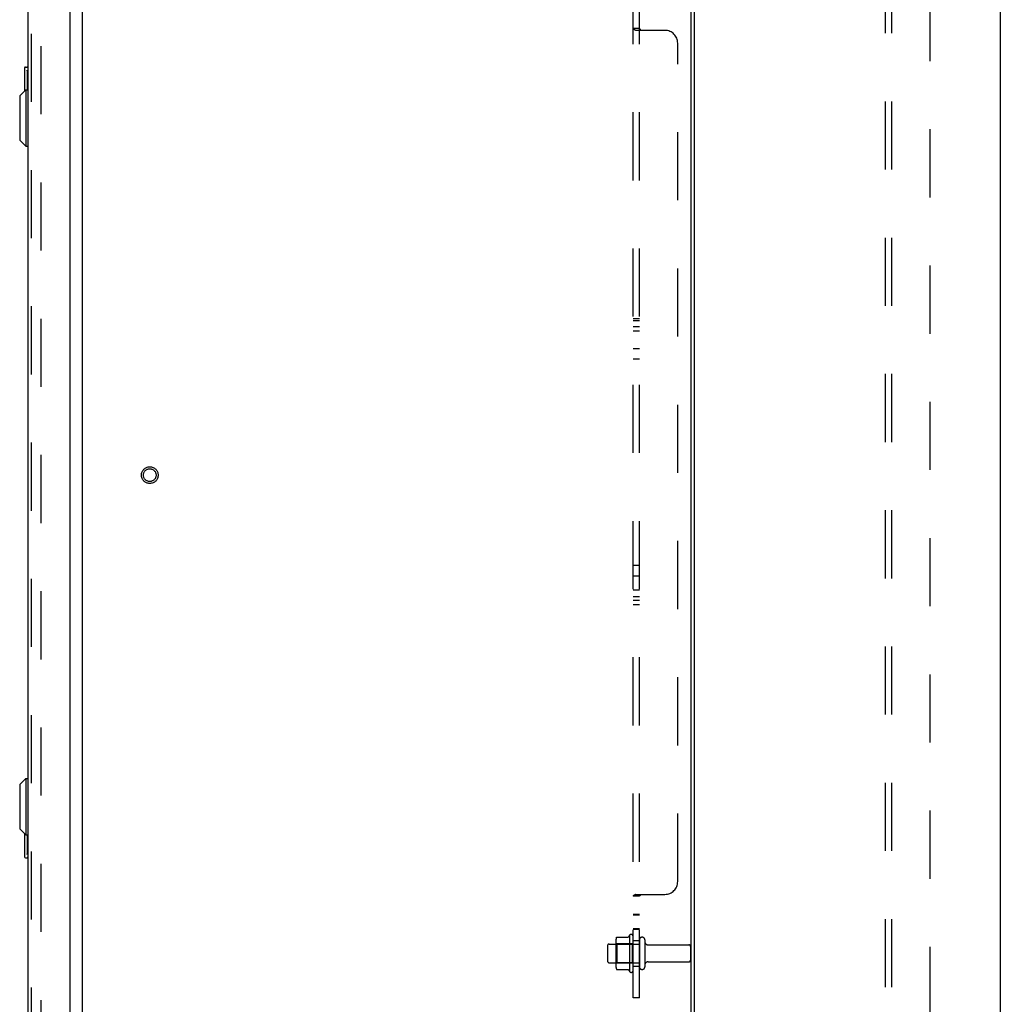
# Model space of a CAD drawing. Header units: inches. Extents: x 0 to 243, y 0 to 157.
# Tile 66 of 69: x 205 to 224, y 67 to 87. Entities that reach past the tile are written whole.
import ezdxf

# ---------------------------------------------------------------- set-up
doc = ezdxf.new("R2010")
doc.units = ezdxf.units.IN
doc.header["$LTSCALE"] = 13.357143
doc.header["$MEASUREMENT"] = 0
doc.linetypes.add('HIDDEN', pattern=[0.2, 0.1, -0.1])
doc.layers.get('0').update_dxf_attribs({"linetype": 'CONTINUOUS'})
for name, color, linetype in [('DEFAULT_2', 8, 'HIDDEN'), ('EXR_DOOR_ASSEMBLY', 7, 'CONTINUOUS'), ('SUBPANELS', 7, 'CONTINUOUS')]:
    doc.layers.add(name, color=color, linetype=linetype)

msp = doc.modelspace()

# ---------------------------------------------------------------- linework, layer by layer
at = {"color": 7, "linetype": 'Continuous'}
msp.add_line((224.2344, 95.2829), (224.2344, 11.5329), dxfattribs=at)
at = {"color": 3, "linetype": 'Continuous'}
for p, q in [((206.2344, 89.8749), (206.2344, 66.0009)), ((218.1714, 66.0809), (218.1714, 89.7949)), ((218.2344, 89.8019), (218.2344, 66.0739))]:
    msp.add_line(p, q, dxfattribs=at)
at = {"layer": 'DEFAULT_2', "color": 8, "linetype": 'HIDDEN'}
for p, q in [((205.4217, 88.7696), (205.4217, 67.1061)), ((216.6984, 68.5685), (216.6984, 68.0572)), ((216.7197, 68.6317), (216.9378, 68.6317)), ((216.9644, 68.6687), (216.9644, 67.957)), ((217.0344, 67.9787), (217.0344, 68.647)), ((217.1594, 68.5774), (217.1594, 68.0484)), ((217.2654, 68.5774), (217.2654, 68.0484)), ((216.5344, 68.4659), (216.5344, 68.1599)), ((216.5644, 68.4959), (217.1594, 68.4959)), ((216.7184, 68.4964), (216.6984, 68.5164)), ((216.7184, 68.4964), (216.7184, 68.1294)), ((217.0144, 68.4964), (216.7184, 68.4964)), ((217.0144, 68.4964), (217.0344, 68.5164)), ((217.0144, 68.4964), (217.0144, 68.1294)), ((217.3279, 68.4789), (218.1294, 68.4789)), ((218.1594, 68.4489), (218.1594, 68.1769)), ((217.3279, 68.1469), (218.1294, 68.1469)), ((216.5644, 68.1299), (217.1594, 68.1299)), ((216.7184, 68.1294), (216.6984, 68.1094)), ((217.0144, 68.1294), (216.7184, 68.1294)), ((216.7197, 67.994), (216.9378, 67.994)), ((217.0144, 68.1294), (217.0344, 68.1094))]:
    msp.add_line(p, q, dxfattribs=at)
for points in [[(216.7105, 68.6258), (216.7113, 68.6272), (216.7123, 68.6286), (216.7136, 68.6297), (216.715, 68.6306), (216.7166, 68.6313), (216.7183, 68.6316), (216.7197, 68.6317)], [(216.9467, 68.637), (216.9465, 68.6368), (216.9464, 68.6365), (216.9462, 68.6362), (216.946, 68.636), (216.9458, 68.6357), (216.9456, 68.6354), (216.9453, 68.6351), (216.945, 68.6347), (216.9447, 68.6344), (216.9443, 68.6341), (216.9439, 68.6337), (216.9434, 68.6334), (216.9428, 68.633), (216.9421, 68.6327), (216.9413, 68.6323), (216.9403, 68.632), (216.9391, 68.6318), (216.9379, 68.6317)], [(216.7105, 67.9999), (216.7113, 67.9985), (216.7123, 67.9971), (216.7136, 67.996), (216.715, 67.9951), (216.7166, 67.9944), (216.7183, 67.9941), (216.7197, 67.994)], [(216.9379, 67.994), (216.9391, 67.9939), (216.9403, 67.9937), (216.9413, 67.9934), (216.9421, 67.993), (216.9428, 67.9927), (216.9434, 67.9923), (216.9439, 67.992), (216.9443, 67.9916), (216.9447, 67.9913), (216.945, 67.991), (216.9453, 67.9906), (216.9456, 67.9903), (216.9458, 67.99), (216.946, 67.9897), (216.9462, 67.9895), (216.9464, 67.9892), (216.9465, 67.9889), (216.9467, 67.9887)]]:
    msp.add_lwpolyline(points, dxfattribs=at)
for radius in [0.1635, 0.124]:
    msp.add_circle((207.5594, 77.6879), radius, dxfattribs=at)
for centre, radius, start, end in [((216.8396, 68.5685), 0.1412, 156.05, 180), ((217.5645, 68.3129), 0.6977, 149.33687, 152.3186), ((216.996, 68.647), 0.0384, 0, 145.55034), ((217.2124, 68.5774), 0.053, 0, 180), ((217.3279, 68.5414), 0.0625, 180, 270), ((216.5644, 68.4659), 0.03, 90, 180), ((218.1294, 68.4489), 0.03, 0, 90), ((216.5644, 68.1599), 0.03, 180, 270), ((217.3279, 68.0844), 0.0625, 90, 180), ((218.1294, 68.1769), 0.03, 270, 360), ((216.8396, 68.0572), 0.1412, 180, 203.95), ((217.5645, 68.3129), 0.6977, 207.6814, 210.66313), ((216.996, 67.9787), 0.0384, 214.44966, 360), ((217.2124, 68.0484), 0.053, 180, 360)]:
    msp.add_arc(centre, radius, start, end, dxfattribs=at)
at = {"layer": 'EXR_DOOR_ASSEMBLY', "color": 3, "linetype": 'Continuous'}
for p, q in [((205.1664, 89.5709), (205.1664, 66.3049)), ((205.9914, 89.5979), (205.9914, 66.2779))]:
    msp.add_line(p, q, dxfattribs=at)
at = {"layer": 'EXR_DOOR_ASSEMBLY', "color": 8, "linetype": 'HIDDEN'}
msp.add_line((205.2414, 66.3049), (205.2414, 89.5709), dxfattribs=at)
at = {"layer": 'EXR_DOOR_ASSEMBLY', "color": 7, "linetype": 'Continuous'}
for p, q in [((205.1064, 85.6729), (205.1064, 85.2184)), ((205.1214, 85.6879), (205.1664, 85.6879)), ((205.153, 85.5879), (205.153, 85.239)), ((205.0089, 85.1209), (205.127, 85.239)), ((205.127, 85.239), (205.127, 84.1367)), ((205.127, 85.239), (205.1664, 85.239)), ((205.0089, 85.1209), (205.0089, 84.2548)), ((205.0089, 84.2548), (205.127, 84.1367)), ((205.127, 84.1367), (205.1664, 84.1367)), ((205.0089, 71.6209), (205.127, 71.739)), ((205.0089, 71.6209), (205.0089, 70.7548)), ((205.127, 71.739), (205.127, 70.6367)), ((205.127, 71.739), (205.1664, 71.739)), ((205.0089, 70.7548), (205.127, 70.6367)), ((205.1064, 70.6573), (205.1064, 70.2029)), ((205.127, 70.6367), (205.1664, 70.6367)), ((205.153, 70.6367), (205.153, 70.2879)), ((205.1214, 70.1879), (205.1664, 70.1879))]:
    msp.add_line(p, q, dxfattribs=at)
for points in [[(205.1514, 85.624), (205.1518, 85.6183), (205.1522, 85.6125), (205.1526, 85.6065), (205.1528, 85.6004), (205.153, 85.5942), (205.153, 85.5879)], [(205.153, 70.2879), (205.153, 70.2816), (205.1528, 70.2753), (205.1526, 70.2692), (205.1522, 70.2632), (205.1518, 70.2574), (205.1514, 70.2517)]]:
    msp.add_lwpolyline(points, dxfattribs=at)
for centre, start, end in [((205.1214, 85.6729), 90, 180), ((205.1514, 85.6729), 0, 90), ((205.1214, 70.2029), 180, 270), ((205.1514, 70.2029), 270, 360)]:
    msp.add_arc(centre, 0.015, start, end, dxfattribs=at)
at = {"layer": 'SUBPANELS', "color": 8, "linetype": 'HIDDEN'}
for p, q in [((221.9844, 19.5641), (221.9844, 91.2516)), ((222.1094, 19.5641), (222.1094, 91.2516)), ((222.8594, 21.6891), (222.8594, 89.1266)), ((217.0344, 67.4378), (217.0344, 88.4379)), ((217.1594, 67.4378), (217.1594, 88.4379)), ((217.1594, 86.4419), (217.0344, 86.4419)), ((217.0477, 86.4265), (217.0421, 86.43)), ((217.6594, 86.4069), (217.0875, 86.4069)), ((217.9094, 69.7189), (217.9094, 86.1569)), ((217.1594, 80.7519), (217.0344, 80.7519)), ((217.1594, 80.7104), (217.0344, 80.7104)), ((217.1594, 80.5959), (217.0344, 80.5959)), ((217.1594, 80.5074), (217.0344, 80.5074)), ((217.1594, 80.1654), (217.0344, 80.1654)), ((217.1594, 79.9624), (217.0344, 79.9624)), ((217.1594, 75.9134), (217.0344, 75.9134)), ((217.1594, 75.7104), (217.0344, 75.7104)), ((217.1594, 75.4344), (217.0344, 75.4344)), ((217.1594, 75.2989), (217.0344, 75.2989)), ((217.1594, 75.2314), (217.0344, 75.2314)), ((217.1594, 75.1429), (217.0344, 75.1429)), ((217.1594, 69.4338), (217.0344, 69.4338)), ((217.0875, 69.4689), (217.6594, 69.4689)), ((217.1594, 69.0751), (217.0344, 69.0751)), ((217.0344, 69.068), (217.1594, 69.068)), ((217.1594, 68.7951), (217.0344, 68.7951)), ((217.0344, 68.788), (217.1594, 68.788)), ((217.0344, 68.5629), (217.1594, 68.5629)), ((217.0344, 68.0629), (217.1594, 68.0629)), ((217.1594, 67.4378), (217.0344, 67.4378))]:
    msp.add_line(p, q, dxfattribs=at)
for points in [[(217.0607, 86.4205), (217.0539, 86.4235), (217.0477, 86.4265), (217.0421, 86.43), (217.0378, 86.4338), (217.0352, 86.4377), (217.0344, 86.4419)], [(217.082, 86.4107), (217.0753, 86.4142), (217.068, 86.4174), (217.0607, 86.4205), (217.0539, 86.4235)], [(217.0875, 86.4069), (217.082, 86.4107), (217.0753, 86.4142)], [(217.1705, 86.4285), (217.1664, 86.4315), (217.1628, 86.4346), (217.1603, 86.438), (217.1594, 86.4419)], [(217.1678, 86.4304), (217.1645, 86.433), (217.1618, 86.4358), (217.16, 86.4387), (217.1594, 86.4419)], [(217.1842, 86.4069), (217.1848, 86.4108), (217.1843, 86.4144), (217.1827, 86.4177), (217.1803, 86.4208), (217.1776, 86.4233), (217.1745, 86.4257), (217.1678, 86.4304)], [(217.1842, 86.4069), (217.1848, 86.4116), (217.1838, 86.4157), (217.1815, 86.4195), (217.1782, 86.4228), (217.1745, 86.4257)], [(217.0607, 69.4552), (217.0539, 69.4523), (217.0477, 69.4492), (217.0421, 69.4457), (217.0378, 69.4419), (217.0352, 69.438), (217.0344, 69.4338)], [(217.0875, 69.4689), (217.082, 69.465), (217.0753, 69.4615), (217.068, 69.4583), (217.0607, 69.4552), (217.0539, 69.4523), (217.0477, 69.4492)], [(217.0875, 69.4689), (217.082, 69.465), (217.0753, 69.4615)], [(217.1745, 69.45), (217.1678, 69.4453), (217.1645, 69.4427), (217.1618, 69.4399), (217.16, 69.437), (217.1594, 69.4338)], [(217.1705, 69.4472), (217.1664, 69.4442), (217.1628, 69.4411), (217.1603, 69.4377), (217.1594, 69.4338)], [(217.1842, 69.4689), (217.1848, 69.4642), (217.1838, 69.46), (217.1815, 69.4562), (217.1782, 69.4529), (217.1745, 69.45)], [(217.1842, 69.4689), (217.1848, 69.4649), (217.1843, 69.4613), (217.1827, 69.458), (217.1803, 69.455), (217.1776, 69.4524), (217.1745, 69.45)]]:
    msp.add_lwpolyline(points, dxfattribs=at)
for centre, start, end in [((217.6594, 86.1569), 0, 90), ((217.6594, 69.7189), 270, 360)]:
    msp.add_arc(centre, 0.25, start, end, dxfattribs=at)

doc.saveas('drawing.dxf')
